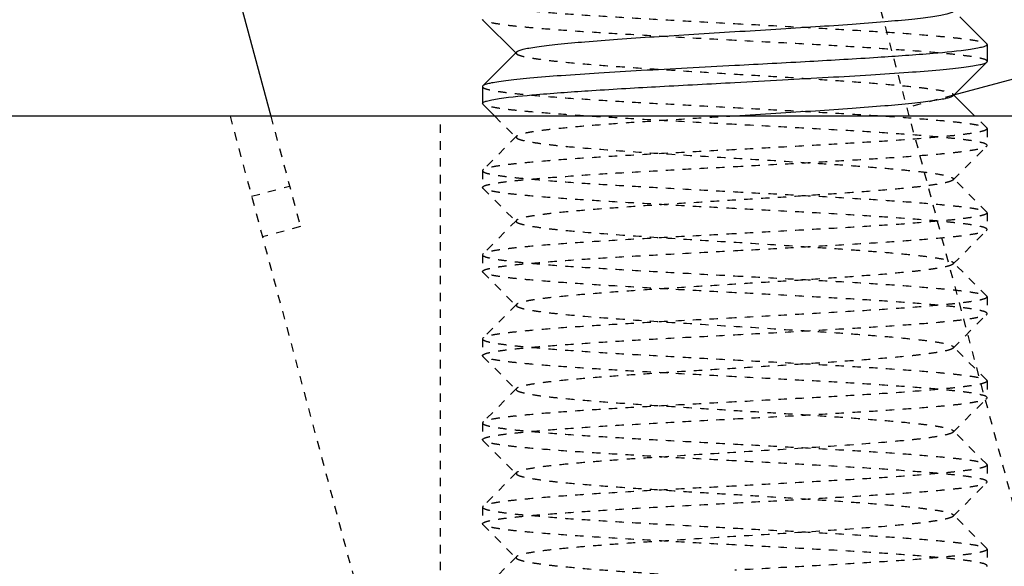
# Model space of a CAD drawing. Header units: millimetres. Extents: x -24622 to 57, y -1603 to 1112.
# Tile 101 of 219: x -1804 to -1792, y 650 to 657. Entities that reach past the tile are written whole.
import ezdxf

# ---------------------------------------------------------------- set-up
doc = ezdxf.new("R2010")
doc.units = ezdxf.units.MM
doc.linetypes.add('HIDDEN', pattern=[0.2, 0.1, -0.1])
doc.layers.add('02___PRT_ALL_AXES', color=7, linetype='Continuous')
doc.layers.add('DEFAULT_2', color=8, linetype='HIDDEN')

msp = doc.modelspace()

# ---------------------------------------------------------------- linework, layer by layer
at = {"color": 7, "linetype": 'Continuous'}
for p, q in [((-1804.552, 668.795), (-1801.022, 655.621)), ((-1792.51, 656.48), (-1792.832, 656.802)), ((-1798.501, 656.763), (-1798.506, 656.771)), ((-1798.501, 656.763), (-1798.11, 656.371)), ((-1790.076, 656.627), (-1792.907, 655.868)), ((-1792.51, 656.48), (-1792.506, 656.471)), ((-1798.101, 656.381), (-1798.501, 655.98)), ((-1792.91, 655.862), (-1792.51, 656.263)), ((-1792.51, 656.263), (-1792.506, 656.271)), ((-1798.501, 655.98), (-1798.506, 655.971)), ((-1792.651, 655.621), (-1792.901, 655.871)), ((-1798.501, 655.763), (-1798.506, 655.771)), ((-1798.501, 655.763), (-1798.36, 655.621)), ((-1788.506, 655.621), (-1871.506, 655.621))]:
    msp.add_line(p, q, dxfattribs=at)
for points, start_tangent, end_tangent in [([(-1792.91, 656.862), (-1792.937, 656.847), (-1792.986, 656.832), (-1793.058, 656.817), (-1793.152, 656.802), (-1793.266, 656.786), (-1793.401, 656.771), (-1793.724, 656.741), (-1794.111, 656.711), (-1794.547, 656.681), (-1795.018, 656.651), (-1795.506, 656.621), (-1795.993, 656.591), (-1796.464, 656.561), (-1796.9, 656.531), (-1797.287, 656.501), (-1797.611, 656.471), (-1797.745, 656.456), (-1797.86, 656.441), (-1797.953, 656.426), (-1798.025, 656.411), (-1798.074, 656.396), (-1798.101, 656.381)], (-0.705678, -0.708532), (-0.706932, -0.707281)), ([(-1792.506, 656.471), (-1792.518, 656.457), (-1792.556, 656.442), (-1792.618, 656.428), (-1792.704, 656.413)], (-0.002351, -0.999997), (-0.989172, -0.146764)), ([(-1792.704, 656.413), (-1793.148, 656.365), (-1793.805, 656.317), (-1794.615, 656.269), (-1795.506, 656.221)], (-0.989172, -0.146764), (-0.998596, -0.052977)), ([(-1795.506, 656.221), (-1796.071, 656.191), (-1796.617, 656.161), (-1797.122, 656.131), (-1797.57, 656.101), (-1797.943, 656.07), (-1798.098, 656.055), (-1798.229, 656.04), (-1798.336, 656.025), (-1798.418, 656.01), (-1798.473, 655.995), (-1798.501, 655.98)], (-0.998596, -0.052977), (-0.705946, -0.708266)), ([(-1795.506, 656.021), (-1794.94, 656.051), (-1794.394, 656.082), (-1793.889, 656.112), (-1793.441, 656.142), (-1793.068, 656.172), (-1792.913, 656.187), (-1792.782, 656.202), (-1792.675, 656.218), (-1792.594, 656.233), (-1792.538, 656.248), (-1792.51, 656.263)], (0.998596, 0.052977), (0.705936, 0.708276)), ([(-1798.307, 655.829), (-1797.863, 655.877), (-1797.206, 655.925), (-1796.396, 655.973), (-1795.506, 656.021)], (0.989168, 0.146787), (0.998596, 0.052977)), ([(-1798.506, 655.771), (-1798.493, 655.786), (-1798.456, 655.8), (-1798.393, 655.815), (-1798.307, 655.829)], (0.000879, 1), (0.989168, 0.146787)), ([(-1792.91, 655.862), (-1792.937, 655.847), (-1792.986, 655.832), (-1793.058, 655.817), (-1793.152, 655.802), (-1793.266, 655.787), (-1793.4, 655.771), (-1793.724, 655.741), (-1794.111, 655.711), (-1794.547, 655.681), (-1795.017, 655.651), (-1795.505, 655.621)], (-0.706932, -0.707281), (-0.998132, -0.061099))]:
    msp.add_spline(points, degree=3, dxfattribs=dict(at, start_tangent=start_tangent, end_tangent=end_tangent))
at = {"layer": '02___PRT_ALL_AXES', "color": 7, "linetype": 'Continuous'}
for p, q in [((-1792.506, 656.471), (-1792.506, 656.271)), ((-1798.506, 655.971), (-1798.506, 655.771))]:
    msp.add_line(p, q, dxfattribs=at)
at = {"layer": '02___PRT_ALL_AXES', "color": 8, "linetype": 'HIDDEN'}
for p, q in [((-1792.506, 655.471), (-1792.506, 655.271)), ((-1798.506, 654.971), (-1798.506, 654.771)), ((-1792.506, 654.471), (-1792.506, 654.271)), ((-1798.506, 653.971), (-1798.506, 653.771)), ((-1792.506, 653.471), (-1792.506, 653.271)), ((-1798.506, 652.971), (-1798.506, 652.771)), ((-1792.506, 652.471), (-1792.506, 652.271)), ((-1798.506, 651.971), (-1798.506, 651.771)), ((-1792.506, 651.471), (-1792.506, 651.271)), ((-1798.506, 650.971), (-1798.506, 650.771)), ((-1792.506, 650.471), (-1792.506, 650.271))]:
    msp.add_line(p, q, dxfattribs=at)
at = {"layer": 'DEFAULT_2', "color": 8, "linetype": 'HIDDEN'}
for p, q in [((-1791.516, 648.476), (-1797.469, 670.693)), ((-1798.11, 656.371), (-1798.101, 656.362)), ((-1792.907, 655.868), (-1793.457, 655.721)), ((-1792.901, 655.871), (-1792.91, 655.881)), ((-1801.506, 655.621), (-1798.506, 644.425)), ((-1801.022, 655.621), (-1800.67, 654.306)), ((-1799.006, 643.621), (-1799.006, 655.621)), ((-1798.36, 655.621), (-1798.101, 655.362)), ((-1792.51, 655.48), (-1792.651, 655.621)), ((-1792.51, 655.48), (-1792.506, 655.471)), ((-1798.101, 655.381), (-1798.501, 654.98)), ((-1798.101, 655.381), (-1798.101, 655.362)), ((-1792.91, 654.862), (-1792.51, 655.263)), ((-1792.51, 655.263), (-1792.506, 655.271)), ((-1798.501, 654.98), (-1798.506, 654.971)), ((-1792.51, 654.48), (-1792.91, 654.881)), ((-1792.91, 654.881), (-1792.91, 654.862)), ((-1801.25, 654.668), (-1800.799, 654.789)), ((-1798.501, 654.763), (-1798.506, 654.771)), ((-1798.501, 654.763), (-1798.101, 654.362)), ((-1792.51, 654.48), (-1792.506, 654.471)), ((-1798.101, 654.381), (-1798.501, 653.98)), ((-1800.67, 654.306), (-1801.121, 654.185)), ((-1792.91, 653.862), (-1792.51, 654.263)), ((-1792.51, 654.263), (-1792.506, 654.271)), ((-1798.501, 653.98), (-1798.506, 653.971)), ((-1792.51, 653.48), (-1792.91, 653.881)), ((-1792.91, 653.881), (-1792.91, 653.862)), ((-1798.501, 653.763), (-1798.506, 653.771)), ((-1798.501, 653.763), (-1798.101, 653.362)), ((-1792.51, 653.48), (-1792.506, 653.471)), ((-1798.101, 653.381), (-1798.501, 652.98)), ((-1798.101, 653.381), (-1798.101, 653.362)), ((-1792.91, 652.862), (-1792.51, 653.263)), ((-1792.51, 653.263), (-1792.506, 653.271)), ((-1798.501, 652.98), (-1798.506, 652.971)), ((-1792.51, 652.48), (-1792.91, 652.881)), ((-1792.91, 652.881), (-1792.91, 652.862)), ((-1798.501, 652.763), (-1798.506, 652.771)), ((-1798.501, 652.763), (-1798.101, 652.362)), ((-1792.51, 652.48), (-1792.506, 652.471)), ((-1798.101, 652.381), (-1798.501, 651.98)), ((-1798.101, 652.381), (-1798.106, 652.371)), ((-1798.106, 652.371), (-1798.101, 652.362)), ((-1792.91, 651.862), (-1792.51, 652.263)), ((-1792.51, 652.263), (-1792.506, 652.271)), ((-1798.501, 651.98), (-1798.506, 651.971)), ((-1798.501, 651.763), (-1798.506, 651.771)), ((-1792.51, 651.48), (-1792.91, 651.881)), ((-1792.91, 651.881), (-1792.91, 651.862)), ((-1798.501, 651.763), (-1798.101, 651.362)), ((-1792.51, 651.48), (-1792.506, 651.471)), ((-1798.101, 651.381), (-1798.501, 650.98)), ((-1798.101, 651.381), (-1798.101, 651.362)), ((-1792.91, 650.862), (-1792.51, 651.263)), ((-1792.51, 651.263), (-1792.506, 651.271)), ((-1798.501, 650.98), (-1798.506, 650.971)), ((-1792.51, 650.48), (-1792.91, 650.881)), ((-1792.91, 650.881), (-1792.91, 650.862)), ((-1798.501, 650.763), (-1798.506, 650.771)), ((-1798.501, 650.763), (-1798.101, 650.362)), ((-1798.101, 650.381), (-1798.501, 649.98)), ((-1792.51, 650.48), (-1792.506, 650.471)), ((-1792.51, 650.263), (-1792.506, 650.271))]:
    msp.add_line(p, q, dxfattribs=at)
for points, start_tangent, end_tangent in [([(-1798.506, 656.971), (-1798.491, 656.956), (-1798.448, 656.94), (-1798.377, 656.924), (-1798.278, 656.909), (-1798.152, 656.893), (-1798, 656.878), (-1797.627, 656.846), (-1797.173, 656.815), (-1796.654, 656.784), (-1796.091, 656.753), (-1795.506, 656.721)], (-0.008728, -0.999962), (0.998596, -0.052977)), ([(-1795.506, 656.521), (-1796.071, 656.551), (-1796.617, 656.582), (-1797.122, 656.612), (-1797.57, 656.642), (-1797.943, 656.672), (-1798.098, 656.687), (-1798.229, 656.702), (-1798.336, 656.718), (-1798.418, 656.733), (-1798.473, 656.748), (-1798.501, 656.763)], (-0.998596, 0.052977), (-0.706003, 0.708209)), ([(-1795.506, 656.721), (-1794.94, 656.691), (-1794.394, 656.661), (-1793.889, 656.631), (-1793.441, 656.601), (-1793.068, 656.57), (-1792.913, 656.555), (-1792.782, 656.54), (-1792.675, 656.525), (-1792.594, 656.51), (-1792.538, 656.495), (-1792.51, 656.48)], (0.998596, -0.052977), (0.705975, -0.708237)), ([(-1792.506, 656.271), (-1792.52, 656.287), (-1792.563, 656.303), (-1792.635, 656.318), (-1792.734, 656.334), (-1792.86, 656.349), (-1793.011, 656.365), (-1793.385, 656.396), (-1793.839, 656.428), (-1794.358, 656.459), (-1794.921, 656.49), (-1795.506, 656.521)], (-0.006208, 0.999981), (-0.998596, 0.052977)), ([(-1798.101, 656.381), (-1798.106, 656.371), (-1798.101, 656.362)], (-0.706932, -0.707281), (0.707034, -0.70718)), ([(-1798.101, 656.362), (-1798.074, 656.347), (-1798.025, 656.332), (-1797.953, 656.317), (-1797.86, 656.302), (-1797.745, 656.286), (-1797.611, 656.271), (-1797.287, 656.241), (-1796.9, 656.211), (-1796.464, 656.181), (-1795.993, 656.151), (-1795.506, 656.121)], (0.707034, -0.70718), (0.998132, -0.061099)), ([(-1795.506, 656.121), (-1795.018, 656.091), (-1794.547, 656.061), (-1794.111, 656.031), (-1793.724, 656.001), (-1793.401, 655.971), (-1793.266, 655.956), (-1793.152, 655.941), (-1793.058, 655.926), (-1792.986, 655.911), (-1792.937, 655.896), (-1792.91, 655.881)], (0.998132, -0.061099), (0.707034, -0.70718)), ([(-1798.506, 655.971), (-1798.491, 655.956), (-1798.448, 655.94), (-1798.376, 655.924), (-1798.277, 655.909), (-1798.151, 655.893), (-1798, 655.878), (-1797.627, 655.846), (-1797.172, 655.815), (-1796.654, 655.784), (-1796.091, 655.753), (-1795.506, 655.721)], (0.004748, -0.999989), (0.998596, -0.052977)), ([(-1792.91, 655.881), (-1792.906, 655.871), (-1792.91, 655.862)], (0.707034, -0.70718), (-0.706932, -0.707281)), ([(-1795.506, 655.521), (-1796.071, 655.551), (-1796.617, 655.582), (-1797.122, 655.612), (-1797.57, 655.642), (-1797.943, 655.672), (-1798.098, 655.687), (-1798.229, 655.702), (-1798.336, 655.718), (-1798.418, 655.733), (-1798.473, 655.748), (-1798.501, 655.763)], (-0.998596, 0.052977), (-0.705981, 0.708231)), ([(-1795.506, 655.721), (-1794.94, 655.691), (-1794.394, 655.661), (-1793.889, 655.631), (-1793.441, 655.601), (-1793.068, 655.57), (-1792.913, 655.555), (-1792.782, 655.54), (-1792.675, 655.525), (-1792.594, 655.51), (-1792.538, 655.495), (-1792.51, 655.48)], (0.998596, -0.052977), (0.706014, -0.708198)), ([(-1795.505, 655.621), (-1795.993, 655.591), (-1796.463, 655.561), (-1796.9, 655.531), (-1797.287, 655.501), (-1797.61, 655.471), (-1797.745, 655.456), (-1797.859, 655.441), (-1797.953, 655.426), (-1798.025, 655.411), (-1798.074, 655.396), (-1798.101, 655.381)], (-0.998132, -0.061099), (-0.705678, -0.708532)), ([(-1792.506, 655.271), (-1792.52, 655.287), (-1792.563, 655.303), (-1792.634, 655.318), (-1792.734, 655.334), (-1792.859, 655.349), (-1793.011, 655.365), (-1793.384, 655.396), (-1793.839, 655.428), (-1794.357, 655.459), (-1794.92, 655.49), (-1795.506, 655.521)], (0.007646, 0.999971), (-0.998596, 0.052977)), ([(-1792.506, 655.471), (-1792.52, 655.456), (-1792.563, 655.44), (-1792.635, 655.424), (-1792.734, 655.409), (-1792.86, 655.393), (-1793.011, 655.378), (-1793.384, 655.346), (-1793.839, 655.315), (-1794.357, 655.284), (-1794.92, 655.253), (-1795.506, 655.221)], (0.006208, -0.999981), (-0.998596, -0.052977)), ([(-1798.101, 655.362), (-1798.074, 655.347), (-1798.025, 655.332), (-1797.953, 655.317), (-1797.86, 655.302), (-1797.745, 655.286), (-1797.611, 655.271), (-1797.287, 655.241), (-1796.687, 655.196), (-1795.993, 655.151), (-1795.261, 655.106), (-1794.547, 655.061), (-1794.216, 655.039), (-1793.911, 655.016), (-1793.637, 654.994), (-1793.401, 654.971), (-1793.206, 654.949), (-1793.058, 654.926), (-1792.959, 654.904), (-1792.928, 654.892), (-1792.91, 654.881)], (0.705911, -0.7083), (0.70615, -0.708063)), ([(-1795.506, 655.221), (-1796.071, 655.191), (-1796.617, 655.161), (-1797.122, 655.131), (-1797.57, 655.101), (-1797.943, 655.07), (-1798.098, 655.055), (-1798.229, 655.04), (-1798.336, 655.025), (-1798.418, 655.01), (-1798.473, 654.995), (-1798.501, 654.98)], (-0.998596, -0.052977), (-0.70599, -0.708222)), ([(-1795.506, 655.021), (-1794.94, 655.051), (-1794.394, 655.082), (-1793.889, 655.112), (-1793.441, 655.142), (-1793.068, 655.172), (-1792.913, 655.187), (-1792.782, 655.202), (-1792.675, 655.218), (-1792.594, 655.233), (-1792.538, 655.248), (-1792.51, 655.263)], (0.998596, 0.052977), (0.706033, 0.708179)), ([(-1798.506, 654.771), (-1798.491, 654.787), (-1798.448, 654.803), (-1798.376, 654.818), (-1798.277, 654.834), (-1798.151, 654.849), (-1798, 654.865), (-1797.627, 654.896), (-1797.172, 654.928), (-1796.653, 654.959), (-1796.091, 654.99), (-1795.506, 655.021)], (0.008222, 0.999966), (0.998596, 0.052977)), ([(-1798.506, 654.971), (-1798.491, 654.956), (-1798.448, 654.94), (-1798.376, 654.924), (-1798.277, 654.909), (-1798.151, 654.893), (-1798, 654.878), (-1797.627, 654.846), (-1797.172, 654.815), (-1796.654, 654.784), (-1796.091, 654.753), (-1795.506, 654.721)], (-0.000879, -1), (0.998596, -0.052977)), ([(-1792.91, 654.862), (-1792.937, 654.847), (-1792.986, 654.832), (-1793.058, 654.817), (-1793.152, 654.802), (-1793.266, 654.786), (-1793.401, 654.771), (-1793.724, 654.741), (-1794.111, 654.711), (-1794.547, 654.681), (-1795.018, 654.651), (-1795.506, 654.621), (-1795.993, 654.591), (-1796.464, 654.561), (-1796.9, 654.531), (-1797.287, 654.501), (-1797.611, 654.471), (-1797.745, 654.456), (-1797.86, 654.441), (-1797.953, 654.426), (-1798.025, 654.411), (-1798.074, 654.396), (-1798.101, 654.381)], (-0.70586, -0.708351), (-0.707117, -0.707096)), ([(-1795.506, 654.521), (-1796.071, 654.551), (-1796.617, 654.582), (-1797.122, 654.612), (-1797.57, 654.642), (-1797.943, 654.672), (-1798.098, 654.687), (-1798.229, 654.702), (-1798.336, 654.718), (-1798.418, 654.733), (-1798.473, 654.748), (-1798.501, 654.763)], (-0.998596, 0.052977), (-0.705917, 0.708295)), ([(-1795.506, 654.721), (-1794.94, 654.691), (-1794.394, 654.661), (-1793.889, 654.631), (-1793.441, 654.601), (-1793.068, 654.57), (-1792.913, 654.555), (-1792.782, 654.54), (-1792.675, 654.525), (-1792.594, 654.51), (-1792.538, 654.495), (-1792.51, 654.48)], (0.998596, -0.052977), (0.705922, -0.70829)), ([(-1792.506, 654.271), (-1792.52, 654.287), (-1792.563, 654.303), (-1792.635, 654.318), (-1792.734, 654.334), (-1792.86, 654.349), (-1793.011, 654.365), (-1793.384, 654.396), (-1793.839, 654.428), (-1794.357, 654.459), (-1794.92, 654.49), (-1795.506, 654.521)], (0.001278, 0.999999), (-0.998596, 0.052977)), ([(-1792.506, 654.471), (-1792.52, 654.456), (-1792.563, 654.44), (-1792.635, 654.424), (-1792.734, 654.409), (-1792.86, 654.393), (-1793.012, 654.378), (-1793.385, 654.346), (-1793.839, 654.315), (-1794.358, 654.284), (-1794.921, 654.253), (-1795.506, 654.221)], (-0.007646, -0.999971), (-0.998596, -0.052977)), ([(-1798.101, 654.381), (-1798.106, 654.371), (-1798.101, 654.362)], (-0.707117, -0.707096), (0.7072, -0.707014)), ([(-1798.101, 654.362), (-1798.074, 654.347), (-1798.025, 654.332), (-1797.953, 654.317), (-1797.86, 654.302), (-1797.745, 654.286), (-1797.611, 654.271), (-1797.287, 654.241), (-1796.687, 654.196), (-1795.993, 654.151), (-1795.261, 654.106), (-1794.547, 654.061), (-1794.216, 654.039), (-1793.911, 654.016), (-1793.637, 653.994), (-1793.401, 653.971), (-1793.206, 653.949), (-1793.058, 653.926), (-1792.959, 653.904), (-1792.928, 653.892), (-1792.91, 653.881)], (0.7072, -0.707014), (0.706711, -0.707503)), ([(-1795.506, 654.021), (-1794.94, 654.051), (-1794.394, 654.082), (-1793.889, 654.112), (-1793.441, 654.142), (-1793.068, 654.172), (-1792.913, 654.187), (-1792.782, 654.202), (-1792.675, 654.218), (-1792.594, 654.233), (-1792.538, 654.248), (-1792.51, 654.263)], (0.998596, 0.052977), (0.705994, 0.708218)), ([(-1795.506, 654.221), (-1796.071, 654.191), (-1796.617, 654.161), (-1797.122, 654.131), (-1797.57, 654.101), (-1797.943, 654.07), (-1798.098, 654.055), (-1798.229, 654.04), (-1798.336, 654.025), (-1798.418, 654.01), (-1798.473, 653.995), (-1798.501, 653.98)], (-0.998596, -0.052977), (-0.70604, -0.708172)), ([(-1798.506, 653.771), (-1798.491, 653.787), (-1798.448, 653.803), (-1798.377, 653.818), (-1798.277, 653.834), (-1798.152, 653.849), (-1798, 653.865), (-1797.627, 653.896), (-1797.173, 653.928), (-1796.654, 653.959), (-1796.091, 653.99), (-1795.506, 654.021)], (-0.005671, 0.999984), (0.998596, 0.052977)), ([(-1798.506, 653.971), (-1798.491, 653.956), (-1798.448, 653.94), (-1798.377, 653.924), (-1798.278, 653.909), (-1798.152, 653.893), (-1798, 653.878), (-1797.627, 653.846), (-1797.173, 653.815), (-1796.654, 653.784), (-1796.091, 653.753), (-1795.506, 653.721)], (-0.008222, -0.999966), (0.998596, -0.052977)), ([(-1795.506, 653.521), (-1796.071, 653.551), (-1796.617, 653.582), (-1797.122, 653.612), (-1797.57, 653.642), (-1797.943, 653.672), (-1798.098, 653.687), (-1798.229, 653.702), (-1798.336, 653.718), (-1798.418, 653.733), (-1798.473, 653.748), (-1798.501, 653.763)], (-0.998596, 0.052977), (-0.706009, 0.708203)), ([(-1792.91, 653.862), (-1792.937, 653.847), (-1792.986, 653.832), (-1793.058, 653.817), (-1793.152, 653.802), (-1793.266, 653.786), (-1793.401, 653.771), (-1793.724, 653.741), (-1794.111, 653.711), (-1794.547, 653.681), (-1795.018, 653.651), (-1795.506, 653.621), (-1795.993, 653.591), (-1796.464, 653.561), (-1796.9, 653.531), (-1797.287, 653.501), (-1797.611, 653.471), (-1797.745, 653.456), (-1797.86, 653.441), (-1797.953, 653.426), (-1798.025, 653.411), (-1798.074, 653.396), (-1798.101, 653.381)], (-0.70669, -0.707524), (-0.705646, -0.708565)), ([(-1795.506, 653.721), (-1794.94, 653.691), (-1794.394, 653.661), (-1793.889, 653.631), (-1793.441, 653.601), (-1793.068, 653.57), (-1792.913, 653.555), (-1792.782, 653.54), (-1792.675, 653.525), (-1792.594, 653.51), (-1792.538, 653.495), (-1792.51, 653.48)], (0.998596, -0.052977), (0.70598, -0.708232)), ([(-1792.506, 653.271), (-1792.52, 653.287), (-1792.563, 653.303), (-1792.635, 653.318), (-1792.734, 653.334), (-1792.86, 653.349), (-1793.012, 653.365), (-1793.385, 653.396), (-1793.839, 653.428), (-1794.358, 653.459), (-1794.921, 653.49), (-1795.506, 653.521)], (-0.008967, 0.99996), (-0.998596, 0.052977)), ([(-1792.506, 653.471), (-1792.52, 653.456), (-1792.563, 653.44), (-1792.635, 653.424), (-1792.734, 653.409), (-1792.86, 653.393), (-1793.011, 653.378), (-1793.384, 653.346), (-1793.839, 653.315), (-1794.358, 653.284), (-1794.92, 653.253), (-1795.506, 653.221)], (-0.001278, -0.999999), (-0.998596, -0.052977)), ([(-1798.101, 653.362), (-1798.074, 653.347), (-1798.025, 653.332), (-1797.953, 653.317), (-1797.86, 653.302), (-1797.745, 653.286), (-1797.611, 653.271), (-1797.287, 653.241), (-1796.687, 653.196), (-1795.993, 653.151), (-1795.261, 653.106), (-1794.547, 653.061), (-1794.216, 653.039), (-1793.911, 653.016), (-1793.637, 652.994), (-1793.401, 652.971), (-1793.206, 652.949), (-1793.058, 652.926), (-1792.959, 652.904), (-1792.928, 652.892), (-1792.91, 652.881)], (0.705733, -0.708478), (0.706419, -0.707794)), ([(-1795.506, 653.221), (-1796.071, 653.191), (-1796.617, 653.161), (-1797.122, 653.131), (-1797.57, 653.101), (-1797.943, 653.07), (-1798.098, 653.055), (-1798.229, 653.04), (-1798.336, 653.025), (-1798.418, 653.01), (-1798.473, 652.995), (-1798.501, 652.98)], (-0.998596, -0.052977), (-0.70594, -0.708272)), ([(-1795.506, 653.021), (-1794.94, 653.051), (-1794.394, 653.082), (-1793.889, 653.112), (-1793.441, 653.142), (-1793.068, 653.172), (-1792.913, 653.187), (-1792.782, 653.202), (-1792.675, 653.218), (-1792.594, 653.233), (-1792.538, 653.248), (-1792.51, 653.263)], (0.998596, 0.052977), (0.705905, 0.708306)), ([(-1798.506, 652.771), (-1798.491, 652.787), (-1798.448, 652.803), (-1798.376, 652.818), (-1798.277, 652.834), (-1798.151, 652.849), (-1798, 652.865), (-1797.627, 652.896), (-1797.172, 652.928), (-1796.654, 652.959), (-1796.091, 652.99), (-1795.506, 653.021)], (0, 1), (0.998596, 0.052977)), ([(-1798.506, 652.971), (-1798.491, 652.956), (-1798.448, 652.94), (-1798.376, 652.924), (-1798.277, 652.909), (-1798.151, 652.893), (-1798, 652.878), (-1797.627, 652.846), (-1797.172, 652.815), (-1796.654, 652.784), (-1796.091, 652.753), (-1795.506, 652.721)], (0.005671, -0.999984), (0.998596, -0.052977)), ([(-1792.91, 652.862), (-1792.937, 652.847), (-1792.986, 652.832), (-1793.058, 652.817), (-1793.152, 652.802), (-1793.266, 652.786), (-1793.4, 652.771), (-1793.724, 652.741), (-1794.111, 652.711), (-1794.547, 652.681), (-1795.018, 652.651), (-1795.505, 652.621), (-1795.993, 652.591), (-1796.464, 652.561), (-1796.9, 652.531), (-1797.287, 652.501), (-1797.61, 652.471), (-1797.745, 652.456), (-1797.859, 652.441), (-1797.953, 652.426), (-1798.025, 652.411), (-1798.074, 652.396), (-1798.101, 652.381)], (-0.706219, -0.707993), (-0.708097, -0.706116)), ([(-1795.506, 652.521), (-1796.071, 652.552), (-1796.617, 652.582), (-1797.122, 652.612), (-1797.57, 652.642), (-1797.943, 652.672), (-1798.098, 652.687), (-1798.229, 652.702), (-1798.336, 652.718), (-1798.418, 652.733), (-1798.473, 652.748), (-1798.501, 652.763)], (-0.998596, 0.052977), (-0.707874, 0.706339)), ([(-1795.506, 652.721), (-1794.94, 652.691), (-1794.394, 652.661), (-1793.889, 652.631), (-1793.441, 652.601), (-1793.068, 652.57), (-1792.913, 652.555), (-1792.782, 652.54), (-1792.675, 652.525), (-1792.594, 652.51), (-1792.538, 652.495), (-1792.51, 652.48)], (0.998596, -0.052977), (0.706032, -0.70818)), ([(-1792.506, 652.271), (-1792.52, 652.287), (-1792.563, 652.302), (-1792.634, 652.318), (-1792.734, 652.334), (-1792.859, 652.349), (-1793.011, 652.365), (-1793.384, 652.396), (-1793.838, 652.428), (-1794.357, 652.459), (-1794.92, 652.49), (-1795.506, 652.521)], (0.008478, 0.999964), (-0.998596, 0.052977)), ([(-1792.506, 652.471), (-1792.52, 652.456), (-1792.563, 652.44), (-1792.634, 652.424), (-1792.734, 652.409), (-1792.859, 652.393), (-1793.011, 652.378), (-1793.384, 652.346), (-1793.838, 652.315), (-1794.357, 652.284), (-1794.92, 652.253), (-1795.506, 652.221)], (0.008967, -0.99996), (-0.998596, -0.052977)), ([(-1798.101, 652.362), (-1798.074, 652.347), (-1798.025, 652.332), (-1797.953, 652.317), (-1797.859, 652.301), (-1797.745, 652.286), (-1797.61, 652.271), (-1797.287, 652.241), (-1796.9, 652.211), (-1796.464, 652.181), (-1795.993, 652.151), (-1795.505, 652.121), (-1795.018, 652.091), (-1794.547, 652.061), (-1794.111, 652.031), (-1793.724, 652.001), (-1793.4, 651.971), (-1793.266, 651.956), (-1793.152, 651.941), (-1793.058, 651.926), (-1792.986, 651.911), (-1792.937, 651.896), (-1792.91, 651.881)], (0.708097, -0.706115), (0.706219, -0.707993)), ([(-1795.506, 652.021), (-1794.94, 652.051), (-1794.394, 652.082), (-1793.889, 652.112), (-1793.441, 652.142), (-1793.068, 652.172), (-1792.913, 652.187), (-1792.782, 652.202), (-1792.675, 652.218), (-1792.594, 652.233), (-1792.538, 652.248), (-1792.51, 652.263)], (0.998596, 0.052977), (0.706042, 0.70817)), ([(-1795.506, 652.221), (-1796.071, 652.191), (-1796.617, 652.161), (-1797.122, 652.131), (-1797.57, 652.101), (-1797.943, 652.07), (-1798.098, 652.055), (-1798.229, 652.04), (-1798.336, 652.025), (-1798.418, 652.01), (-1798.473, 651.995), (-1798.501, 651.98)], (-0.998596, -0.052977), (-0.707874, -0.706339)), ([(-1798.506, 651.771), (-1798.491, 651.787), (-1798.448, 651.803), (-1798.376, 651.818), (-1798.277, 651.834), (-1798.151, 651.849), (-1798, 651.865), (-1797.627, 651.896), (-1797.172, 651.928), (-1796.653, 651.959), (-1796.091, 651.99), (-1795.506, 652.021)], (0.007222, 0.999974), (0.998596, 0.052977)), ([(-1798.506, 651.971), (-1798.491, 651.956), (-1798.448, 651.94), (-1798.376, 651.924), (-1798.277, 651.909), (-1798.151, 651.893), (-1798, 651.878), (-1797.627, 651.846), (-1797.172, 651.815), (-1796.654, 651.784), (-1796.091, 651.753), (-1795.506, 651.721)], (0, -1), (0.998596, -0.052977)), ([(-1792.91, 651.862), (-1792.937, 651.847), (-1792.986, 651.832), (-1793.058, 651.817), (-1793.152, 651.802), (-1793.266, 651.786), (-1793.401, 651.771), (-1793.724, 651.741), (-1794.324, 651.696), (-1795.018, 651.651), (-1795.751, 651.606), (-1796.464, 651.561), (-1796.795, 651.539), (-1797.101, 651.516), (-1797.374, 651.494), (-1797.611, 651.471), (-1797.805, 651.449), (-1797.953, 651.426), (-1798.052, 651.404), (-1798.083, 651.392), (-1798.101, 651.381)], (-0.706419, -0.707794), (-0.705733, -0.708478)), ([(-1795.506, 651.521), (-1796.071, 651.551), (-1796.617, 651.582), (-1797.122, 651.612), (-1797.57, 651.642), (-1797.943, 651.672), (-1798.098, 651.687), (-1798.229, 651.702), (-1798.336, 651.718), (-1798.418, 651.733), (-1798.473, 651.748), (-1798.501, 651.763)], (-0.998596, 0.052977), (-0.705925, 0.708286)), ([(-1795.506, 651.721), (-1794.94, 651.691), (-1794.394, 651.661), (-1793.889, 651.631), (-1793.441, 651.601), (-1793.068, 651.57), (-1792.913, 651.555), (-1792.782, 651.54), (-1792.675, 651.525), (-1792.594, 651.51), (-1792.538, 651.495), (-1792.51, 651.48)], (0.998596, -0.052977), (0.705914, -0.708298)), ([(-1792.506, 651.271), (-1792.52, 651.287), (-1792.563, 651.303), (-1792.635, 651.318), (-1792.734, 651.334), (-1792.86, 651.349), (-1793.011, 651.365), (-1793.384, 651.396), (-1793.839, 651.428), (-1794.358, 651.459), (-1794.92, 651.49), (-1795.506, 651.521)], (0.000202, 1), (-0.998596, 0.052977)), ([(-1792.506, 651.471), (-1792.52, 651.456), (-1792.563, 651.44), (-1792.635, 651.424), (-1792.734, 651.409), (-1792.86, 651.393), (-1793.012, 651.378), (-1793.385, 651.346), (-1793.839, 651.315), (-1794.358, 651.284), (-1794.921, 651.253), (-1795.506, 651.221)], (-0.008478, -0.999964), (-0.998596, -0.052977)), ([(-1798.101, 651.362), (-1798.074, 651.347), (-1798.025, 651.332), (-1797.953, 651.317), (-1797.86, 651.302), (-1797.745, 651.286), (-1797.611, 651.271), (-1797.287, 651.241), (-1796.9, 651.211), (-1796.464, 651.181), (-1795.993, 651.151), (-1795.506, 651.121), (-1795.018, 651.091), (-1794.547, 651.061), (-1794.111, 651.031), (-1793.724, 651.001), (-1793.401, 650.971), (-1793.266, 650.956), (-1793.152, 650.941), (-1793.058, 650.926), (-1792.986, 650.911), (-1792.937, 650.896), (-1792.91, 650.881)], (0.705646, -0.708565), (0.70669, -0.707524)), ([(-1795.506, 651.221), (-1796.071, 651.191), (-1796.617, 651.161), (-1797.122, 651.131), (-1797.57, 651.101), (-1797.943, 651.07), (-1798.098, 651.055), (-1798.229, 651.04), (-1798.336, 651.025), (-1798.418, 651.01), (-1798.473, 650.995), (-1798.501, 650.98)], (-0.998596, -0.052977), (-0.706026, -0.708186)), ([(-1795.506, 651.021), (-1794.94, 651.051), (-1794.394, 651.082), (-1793.889, 651.112), (-1793.441, 651.142), (-1793.068, 651.172), (-1792.913, 651.187), (-1792.782, 651.202), (-1792.675, 651.218), (-1792.594, 651.233), (-1792.538, 651.248), (-1792.51, 651.263)], (0.998596, 0.052977), (0.705985, 0.708227)), ([(-1798.506, 650.771), (-1798.491, 650.787), (-1798.448, 650.803), (-1798.377, 650.818), (-1798.277, 650.834), (-1798.152, 650.849), (-1798, 650.865), (-1797.627, 650.896), (-1797.173, 650.928), (-1796.654, 650.959), (-1796.091, 650.99), (-1795.506, 651.021)], (-0.006651, 0.999978), (0.998596, 0.052977)), ([(-1798.506, 650.971), (-1798.491, 650.956), (-1798.448, 650.94), (-1798.377, 650.924), (-1798.278, 650.909), (-1798.152, 650.893), (-1798, 650.878), (-1797.627, 650.846), (-1797.173, 650.815), (-1796.654, 650.784), (-1796.091, 650.753), (-1795.506, 650.721)], (-0.007222, -0.999974), (0.998596, -0.052977)), ([(-1792.91, 650.862), (-1792.937, 650.847), (-1792.986, 650.832), (-1793.058, 650.817), (-1793.152, 650.802), (-1793.266, 650.786), (-1793.401, 650.771), (-1793.724, 650.741), (-1794.324, 650.696), (-1795.018, 650.651), (-1795.751, 650.606), (-1796.464, 650.561), (-1796.795, 650.539), (-1797.101, 650.516), (-1797.374, 650.494), (-1797.611, 650.471), (-1797.805, 650.449), (-1797.953, 650.426), (-1798.052, 650.404), (-1798.083, 650.392), (-1798.101, 650.381)], (-0.706711, -0.707503), (-0.7072, -0.707014)), ([(-1795.506, 650.521), (-1796.071, 650.551), (-1796.617, 650.582), (-1797.122, 650.612), (-1797.57, 650.642), (-1797.943, 650.672), (-1798.098, 650.687), (-1798.229, 650.702), (-1798.336, 650.718), (-1798.418, 650.733), (-1798.473, 650.748), (-1798.501, 650.763)], (-0.998596, 0.052977), (-0.706019, 0.708192)), ([(-1795.506, 650.721), (-1794.94, 650.691), (-1794.394, 650.661), (-1793.889, 650.631), (-1793.441, 650.601), (-1793.068, 650.57), (-1792.913, 650.555), (-1792.782, 650.54), (-1792.675, 650.525), (-1792.594, 650.51), (-1792.538, 650.495), (-1792.51, 650.48)], (0.998596, -0.052977), (0.705983, -0.708229)), ([(-1792.506, 650.271), (-1792.52, 650.287), (-1792.563, 650.303), (-1792.635, 650.318), (-1792.734, 650.334), (-1792.86, 650.349), (-1793.012, 650.365), (-1793.385, 650.396), (-1793.839, 650.428), (-1794.358, 650.459), (-1794.921, 650.49), (-1795.506, 650.521)], (-0.008728, 0.999962), (-0.998596, 0.052977)), ([(-1798.101, 650.381), (-1798.106, 650.371), (-1798.101, 650.362)], (-0.7072, -0.707014), (0.707117, -0.707096)), ([(-1792.506, 650.471), (-1792.52, 650.456), (-1792.563, 650.44), (-1792.635, 650.424), (-1792.734, 650.409), (-1792.86, 650.393), (-1793.011, 650.378), (-1793.384, 650.346), (-1793.839, 650.315), (-1794.358, 650.284), (-1794.92, 650.253), (-1795.506, 650.221)], (-0.000202, -1), (-0.998596, -0.052977)), ([(-1798.101, 650.362), (-1798.074, 650.347), (-1798.025, 650.332), (-1797.953, 650.317), (-1797.86, 650.302), (-1797.745, 650.286), (-1797.611, 650.271), (-1797.287, 650.241), (-1796.9, 650.211), (-1796.464, 650.181), (-1795.993, 650.151), (-1795.506, 650.121), (-1795.018, 650.091), (-1794.547, 650.061), (-1794.111, 650.031), (-1793.724, 650.001), (-1793.401, 649.971), (-1793.266, 649.956), (-1793.152, 649.941), (-1793.058, 649.926), (-1792.986, 649.911), (-1792.937, 649.896), (-1792.91, 649.881)], (0.707117, -0.707096), (0.70586, -0.708351))]:
    msp.add_spline(points, degree=3, dxfattribs=dict(at, start_tangent=start_tangent, end_tangent=end_tangent))

doc.saveas('drawing.dxf')
